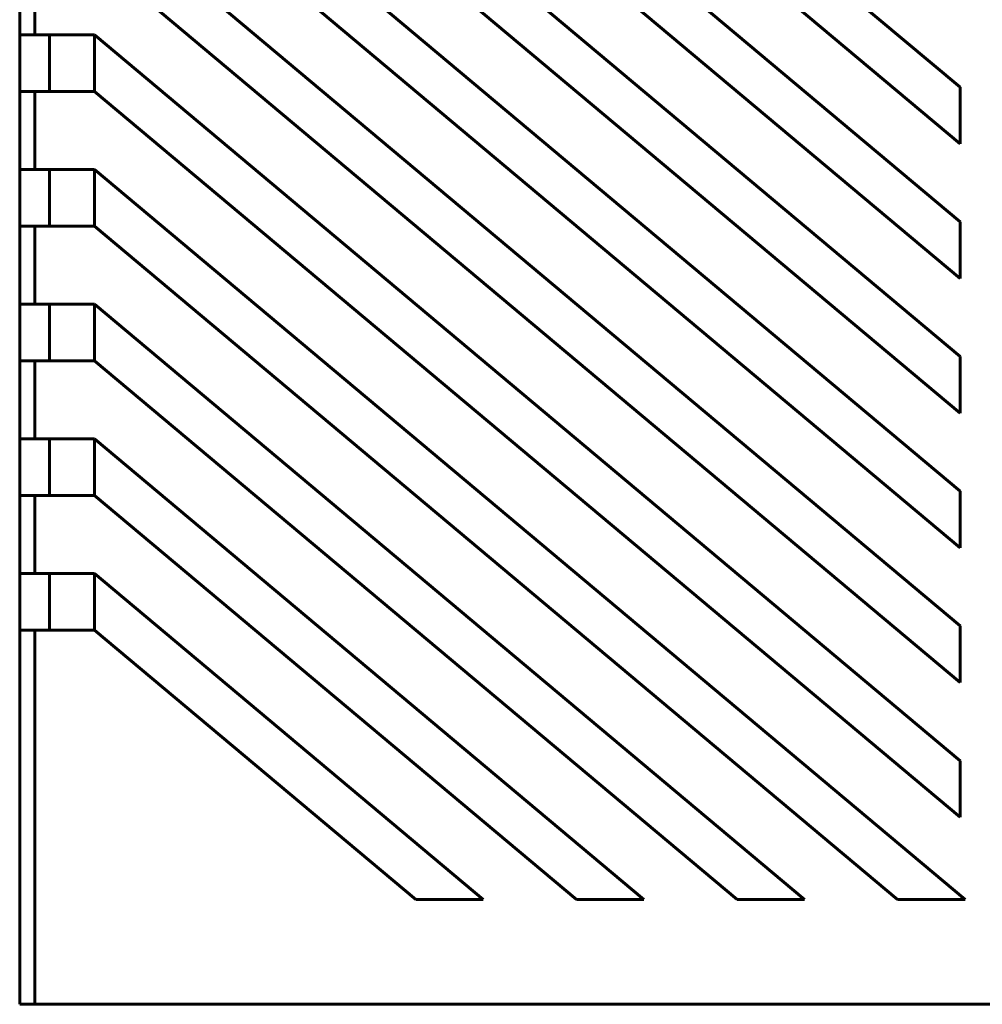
# Model space of a CAD drawing. Header units: millimetres. Extents: x 0 to 420, y 0 to 297.
# Tile 24 of 66: x 46 to 79, y 180 to 213. Entities that reach past the tile are written whole.
import ezdxf

# ---------------------------------------------------------------- set-up
doc = ezdxf.new("R2010")
doc.units = ezdxf.units.MM
doc.linetypes.add('K5LT_BASIC', pattern=[0])
doc.layers.add('Системный слой', color=7, linetype='Continuous')

msp = doc.modelspace()

# ---------------------------------------------------------------- linework, layer by layer
at = {"layer": 'Системный слой', "linetype": 'K5LT_BASIC', "lineweight": 60}
for p, q in [((77.795, 210.443), (48.895, 234.693)), ((48.895, 232.804), (77.795, 208.554)), ((77.795, 205.943), (48.895, 230.193)), ((48.895, 228.304), (77.795, 204.054)), ((77.795, 201.443), (48.895, 225.693)), ((48.895, 223.804), (77.795, 199.554)), ((77.795, 196.943), (48.895, 221.193)), ((48.895, 219.304), (77.795, 195.054)), ((77.795, 192.443), (48.895, 216.693)), ((46.395, 214.804), (46.395, 212.193)), ((46.895, 212.193), (46.895, 214.804)), ((48.895, 214.804), (77.795, 190.554)), ((46.395, 212.193), (46.895, 212.193)), ((46.395, 212.193), (46.395, 210.304)), ((48.895, 212.193), (46.895, 212.193)), ((47.395, 210.304), (47.395, 212.193)), ((77.795, 187.943), (48.895, 212.193)), ((48.895, 212.193), (48.895, 210.304)), ((46.395, 210.304), (46.395, 207.693)), ((46.895, 210.304), (46.395, 210.304)), ((46.895, 207.693), (46.895, 210.304)), ((46.895, 210.304), (48.895, 210.304)), ((48.895, 210.304), (77.795, 186.054)), ((77.795, 208.554), (77.795, 210.443)), ((46.395, 207.693), (46.895, 207.693)), ((46.395, 207.693), (46.395, 205.804)), ((48.895, 207.693), (46.895, 207.693)), ((47.395, 205.804), (47.395, 207.693)), ((77.959, 183.305), (48.895, 207.693)), ((48.895, 207.693), (48.895, 205.804)), ((77.795, 204.054), (77.795, 205.943)), ((46.395, 205.804), (46.395, 203.193)), ((46.895, 205.804), (46.395, 205.804)), ((46.895, 203.193), (46.895, 205.804)), ((46.895, 205.804), (48.895, 205.804)), ((48.895, 205.804), (75.708, 183.305)), ((46.395, 203.193), (46.895, 203.193)), ((46.395, 203.193), (46.395, 201.304)), ((48.895, 203.193), (46.895, 203.193)), ((47.395, 201.304), (47.395, 203.193)), ((72.596, 183.305), (48.895, 203.193)), ((48.895, 203.193), (48.895, 201.304)), ((77.795, 199.554), (77.795, 201.443)), ((46.395, 201.304), (46.395, 198.693)), ((46.895, 201.304), (46.395, 201.304)), ((46.895, 198.693), (46.895, 201.304)), ((46.895, 201.304), (48.895, 201.304)), ((48.895, 201.304), (70.345, 183.305)), ((46.395, 198.693), (46.895, 198.693)), ((46.395, 198.693), (46.395, 196.804)), ((48.895, 198.693), (46.895, 198.693)), ((47.395, 196.804), (47.395, 198.693)), ((67.233, 183.305), (48.895, 198.693)), ((48.895, 198.693), (48.895, 196.804)), ((46.395, 196.804), (46.395, 194.193)), ((46.895, 196.804), (46.395, 196.804)), ((46.895, 194.193), (46.895, 196.804)), ((46.895, 196.804), (48.895, 196.804)), ((48.895, 196.804), (64.982, 183.305)), ((77.795, 195.054), (77.795, 196.943)), ((46.395, 194.193), (46.895, 194.193)), ((46.395, 194.193), (46.395, 192.304)), ((48.895, 194.193), (46.895, 194.193)), ((47.395, 192.304), (47.395, 194.193)), ((61.871, 183.305), (48.895, 194.193)), ((48.895, 194.193), (48.895, 192.304)), ((77.795, 190.554), (77.795, 192.443)), ((46.395, 192.304), (46.395, 179.804)), ((46.895, 192.304), (46.395, 192.304)), ((46.895, 179.804), (46.895, 192.304)), ((46.895, 192.304), (48.895, 192.304)), ((48.895, 192.304), (59.619, 183.305)), ((77.795, 186.054), (77.795, 187.943)), ((59.619, 183.305), (61.871, 183.305)), ((64.982, 183.305), (67.233, 183.305)), ((70.345, 183.305), (72.596, 183.305)), ((75.708, 183.305), (77.959, 183.305)), ((46.395, 179.804), (46.895, 179.804)), ((46.895, 179.804), (79.395, 179.804))]:
    msp.add_line(p, q, dxfattribs=at)

doc.saveas('drawing.dxf')
